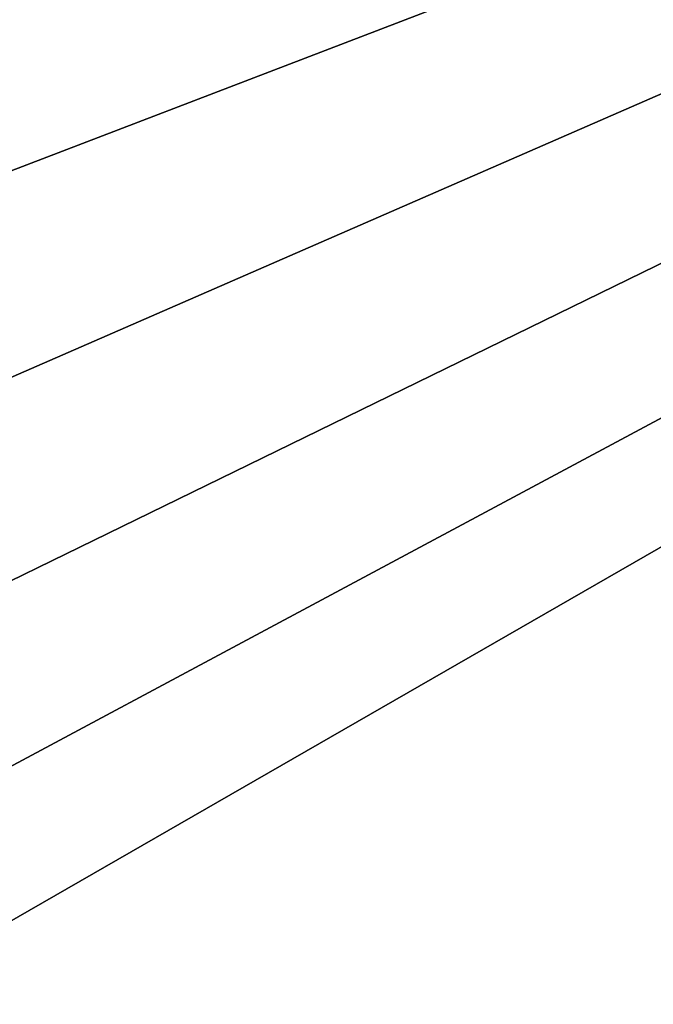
# Model space of a CAD drawing. Header units: millimetres. Extents: x -175 to 114, y -36 to 283.
# Tile 56 of 112: x 41 to 52, y -6 to 11. Entities that reach past the tile are written whole.
import ezdxf

# ---------------------------------------------------------------- set-up
doc = ezdxf.new("R2010")
doc.units = ezdxf.units.MM
doc.header["$LTSCALE"] = 65.185185
doc.layers.add('2', color=7, linetype='CONTINUOUS')
doc.layers.add('30', color=7, linetype='CONTINUOUS')

msp = doc.modelspace()

# ---------------------------------------------------------------- linework, layer by layer
at = {"layer": '2', "linetype": 'CONTINUOUS'}
for points in [[(113.25, -35.25, 92.5), (113.25, 35.25, 92.5), (-66.25, 35.25, 92.5), (113.25, -35.25, 92.5)], [(113.25, -35.25, 92.5), (-66.25, 35.25, 92.5), (-18.12, 11.172, 92.5), (113.25, -35.25, 92.5)], [(-15.769, 9.695, 92.5), (113.25, -35.25, 92.5), (-18.12, 11.172, 92.5), (-15.769, 9.695, 92.5)], [(-13.805, 7.731, 92.5), (113.25, -35.25, 92.5), (-15.769, 9.695, 92.5), (-13.805, 7.731, 92.5)], [(-12.328, 5.38, 92.5), (113.25, -35.25, 92.5), (-13.805, 7.731, 92.5), (-12.328, 5.38, 92.5)], [(-11.411, 2.759, 92.5), (113.25, -35.25, 92.5), (-12.328, 5.38, 92.5), (-11.411, 2.759, 92.5)], [(-11.1, 0, 92.5), (113.25, -35.25, 92.5), (-11.411, 2.759, 92.5), (-11.1, 0, 92.5)], [(-11.411, -2.759, 92.5), (113.25, -35.25, 92.5), (-11.1, 0, 92.5), (-11.411, -2.759, 92.5)], [(-12.328, -5.38, 92.5), (113.25, -35.25, 92.5), (-11.411, -2.759, 92.5), (-12.328, -5.38, 92.5)], [(-13.805, -7.731, 92.5), (113.25, -35.25, 92.5), (-12.328, -5.38, 92.5), (-13.805, -7.731, 92.5)]]:
    msp.add_3dface(points, dxfattribs=at)
at = {"layer": '30', "color": 7, "linetype": 'CONTINUOUS', "true_color": 0x21211a}
for points in [[(26, -32.75, 79.5), (38.331, -6.004, 79.5), (105.75, 32.75, 79.5), (26, -32.75, 79.5)], [(105.75, -32.75, 79.5), (26, -32.75, 79.5), (105.75, 32.75, 79.5), (105.75, -32.75, 79.5)], [(36.29, 9.613, 79.5), (34.056, 12.024, 79.5), (105.75, 32.75, 79.5), (36.29, 9.613, 79.5)], [(37.985, 6.796, 79.5), (36.29, 9.613, 79.5), (105.75, 32.75, 79.5), (37.985, 6.796, 79.5)], [(39.068, 3.692, 79.5), (37.985, 6.796, 79.5), (105.75, 32.75, 79.5), (39.068, 3.692, 79.5)], [(38.331, -6.004, 79.5), (39.245, -2.846, 79.5), (105.75, 32.75, 79.5), (38.331, -6.004, 79.5)], [(39.494, 0.432, 79.5), (39.068, 3.692, 79.5), (105.75, 32.75, 79.5), (39.494, 0.432, 79.5)], [(39.245, -2.846, 79.5), (39.494, 0.432, 79.5), (105.75, 32.75, 79.5), (39.245, -2.846, 79.5)]]:
    msp.add_3dface(points, dxfattribs=at)

doc.saveas('drawing.dxf')
